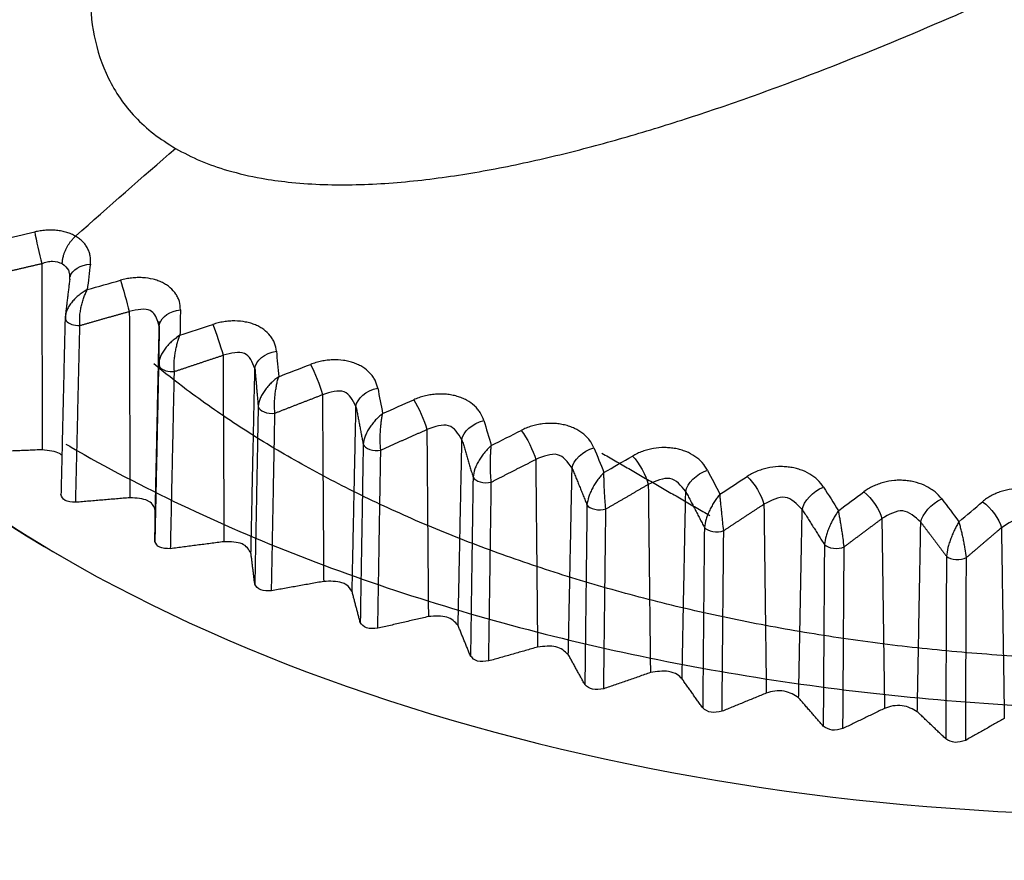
# Model space of a CAD drawing. Header units: millimetres. Extents: x 4 to 205, y 5 to 292.
# Tile 36 of 108: x 56.35 to 60.22, y 124.54 to 127.84. Entities that reach past the tile are written whole.
import ezdxf

# ---------------------------------------------------------------- set-up
doc = ezdxf.new("R2010")
doc.units = ezdxf.units.MM
doc.layers.add('1', color=7, linetype='CONTINUOUS')

msp = doc.modelspace()

# ---------------------------------------------------------------- linework, layer by layer
at = {"layer": '1', "color": 27, "linetype": 'CONTINUOUS'}
for start_param, end_param in [(0.250738, 0.785398), (0.785398, 2.800975)]:
    msp.add_ellipse((60.7581, 128.1781), major_axis=(-6, 0), ratio=0.57735, start_param=start_param, end_param=end_param, dxfattribs=at)
for points, knots in [([(57.7927, 129.883), (57.7434, 129.8364), (57.6446, 129.7433), (57.4568, 129.5503), (57.2367, 129.2998), (57.0424, 129.0359), (56.9066, 128.8173), (56.8162, 128.6496), (56.7392, 128.4785), (56.6784, 128.3043), (56.6372, 128.1279), (56.6206, 127.9507), (56.6352, 127.7753), (56.6808, 127.6345), (56.7417, 127.5296), (56.801, 127.4563), (56.873, 127.3893), (56.932, 127.352), (56.9615, 127.3334)], [0, 0, 0, 0, 0.06251, 0.125015, 0.250021, 0.375016, 0.437525, 0.500032, 0.562538, 0.625042, 0.687541, 0.750032, 0.812507, 0.874959, 0.906218, 0.937478, 0.968738, 1, 1, 1, 1]), ([(56.9615, 127.3334), (56.9934, 127.3166), (57.057, 127.283), (57.171, 127.2439), (57.2872, 127.2169), (57.409, 127.1997), (57.5282, 127.1911), (57.6981, 127.1895), (57.9134, 127.2044), (58.1708, 127.2425), (58.4252, 127.2958), (58.6756, 127.3606), (58.9214, 127.4342), (59.1628, 127.5147), (59.4787, 127.6294), (59.8629, 127.7836), (60.2337, 127.947), (60.5233, 128.0813), (60.6651, 128.1496), (60.736, 128.1837)], [0, 0, 0, 0, 0.031268, 0.062529, 0.098251, 0.125049, 0.156306, 0.187562, 0.250034, 0.31252, 0.375015, 0.437514, 0.500015, 0.562517, 0.62502, 0.750004, 0.874998, 0.937496, 1, 1, 1, 1]), ([(56.5685, 126.9887), (56.5631, 126.9916), (56.5523, 126.9974), (56.534, 127.0039), (56.5147, 127.0088), (56.4943, 127.0118), (56.4731, 127.013), (56.4515, 127.0124), (56.4296, 127.0101), (56.4151, 127.0071), (56.4079, 127.0056)], [0, 0, 0, 0, 0.125021, 0.25, 0.374997, 0.499989, 0.624967, 0.749984, 0.875016, 1, 1, 1, 1]), ([(56.6266, 126.8793), (56.6271, 126.8902), (56.6278, 126.9064), (56.6222, 126.9269), (56.6159, 126.9415), (56.6074, 126.9552), (56.5966, 126.9678), (56.5838, 126.9793), (56.5736, 126.9856), (56.5685, 126.9887)], [0, 0, 0, 0, 0.249696, 0.374802, 0.499881, 0.624866, 0.749759, 0.874694, 1, 1, 1, 1]), ([(56.436, 126.8814), (56.443, 126.8839), (56.4571, 126.8889), (56.486, 126.8925), (56.5042, 126.8858), (56.5164, 126.8813)], [0, 0, 0, 0, 0.251064, 0.502092, 1, 1, 1, 1]), ([(56.5164, 126.8813), (56.5259, 126.8733), (56.5393, 126.862), (56.5434, 126.8457), (56.5441, 126.8407)], [0, 0, 0, 0, 0.707794, 1, 1, 1, 1]), ([(56.9806, 126.6999), (56.98, 126.7107), (56.979, 126.727), (56.9712, 126.7472), (56.9607, 126.7662), (56.9455, 126.7833), (56.9265, 126.7975), (56.9104, 126.8067), (56.8927, 126.8142), (56.8673, 126.8219), (56.8395, 126.826), (56.8108, 126.8263), (56.7889, 126.8247), (56.767, 126.8214), (56.7526, 126.8177), (56.7454, 126.8159)], [0, 0, 0, 0, 0.124868, 0.187439, 0.249988, 0.374814, 0.437354, 0.499898, 0.562442, 0.624981, 0.749808, 0.812358, 0.874929, 0.937484, 1, 1, 1, 1]), ([(56.6146, 126.7791), (56.609, 126.7759), (56.598, 126.7696), (56.5823, 126.758), (56.5677, 126.7452), (56.5546, 126.731), (56.5434, 126.716), (56.5348, 126.7009), (56.5318, 126.6913), (56.5307, 126.6869)], [0, 0, 0, 0, 0.146078, 0.292135, 0.438169, 0.584179, 0.730159, 0.8761, 1, 1, 1, 1]), ([(56.5855, 126.6382), (56.5849, 126.6497), (56.5839, 126.6669), (56.5871, 126.6926), (56.5907, 126.7117), (56.5954, 126.7304), (56.6011, 126.748), (56.6074, 126.7645), (56.6122, 126.7742), (56.6145, 126.7791)], [0, 0, 0, 0, 0.248727, 0.373874, 0.499055, 0.624261, 0.749488, 0.874736, 1, 1, 1, 1]), ([(56.8918, 126.6534), (56.8853, 126.6725), (56.8666, 126.7115), (56.8112, 126.6998), (56.7798, 126.6931)], [0, 0, 0, 0, 0.432556, 1, 1, 1, 1]), ([(57.358, 126.5371), (57.3562, 126.5479), (57.3535, 126.5641), (57.3435, 126.5838), (57.3308, 126.6024), (57.3137, 126.6187), (57.293, 126.632), (57.2757, 126.6404), (57.257, 126.6471), (57.2305, 126.6536), (57.202, 126.6564), (57.1728, 126.6554), (57.1508, 126.6528), (57.129, 126.6486), (57.1148, 126.6442), (57.1077, 126.6421)], [0, 0, 0, 0, 0.124868, 0.187439, 0.249989, 0.374814, 0.437354, 0.499898, 0.562442, 0.624981, 0.749808, 0.812358, 0.874929, 0.937484, 1, 1, 1, 1]), ([(56.979, 126.5994), (56.9737, 126.5959), (56.9632, 126.5891), (56.9481, 126.5769), (56.9341, 126.5634), (56.9215, 126.5486), (56.9107, 126.5331), (56.9018, 126.5166), (56.8988, 126.5058), (56.8976, 126.5003)], [0, 0, 0, 0, 0.142012, 0.284004, 0.425973, 0.567919, 0.709836, 0.851715, 1, 1, 1, 1]), ([(56.9571, 126.4573), (56.9563, 126.4687), (56.9552, 126.4859), (56.9575, 126.5118), (56.9601, 126.5311), (56.9638, 126.5499), (56.9682, 126.5677), (56.9733, 126.5845), (56.9771, 126.5944), (56.979, 126.5994)], [0, 0, 0, 0, 0.248727, 0.373874, 0.499055, 0.624261, 0.749488, 0.874736, 1, 1, 1, 1]), ([(57.2734, 126.4685), (57.2632, 126.4941), (57.2429, 126.5452), (57.1797, 126.5291), (57.1481, 126.521)], [0, 0, 0, 0, 0.499956, 1, 1, 1, 1]), ([(57.7563, 126.3919), (57.7534, 126.4025), (57.749, 126.4186), (57.7368, 126.4378), (57.7221, 126.4557), (57.7032, 126.4713), (57.6808, 126.4836), (57.6625, 126.4912), (57.6429, 126.497), (57.6154, 126.5023), (57.5863, 126.5038), (57.557, 126.5015), (57.535, 126.4979), (57.5133, 126.4927), (57.4995, 126.4877), (57.4925, 126.4852)], [0, 0, 0, 0, 0.124868, 0.187439, 0.249989, 0.374814, 0.437354, 0.499898, 0.562442, 0.624981, 0.749808, 0.812358, 0.874929, 0.937484, 1, 1, 1, 1]), ([(64.1125, 126.1238), (64.0739, 126.1015), (63.9596, 126.0378), (63.7606, 125.9376), (63.5105, 125.8277), (63.2477, 125.7274), (62.9735, 125.6373), (62.689, 125.5578), (62.3956, 125.4893), (62.0946, 125.4322), (61.7874, 125.3867), (61.4755, 125.3531), (61.1602, 125.3316), (60.8431, 125.3222), (60.5255, 125.325), (60.209, 125.3401), (59.8951, 125.3672), (59.5851, 125.4064), (59.2805, 125.4574), (58.9828, 125.5198), (58.6933, 125.5935), (58.4134, 125.6781), (58.1443, 125.773), (57.8873, 125.8778), (57.6435, 125.992), (57.414, 126.115), (57.1999, 126.2461), (57.0218, 126.3709), (56.918, 126.4527), (56.8766, 126.4869)], [0, 0, 0, 0, 0.019963, 0.058021, 0.096099, 0.134195, 0.17231, 0.210445, 0.248598, 0.286767, 0.324951, 0.363146, 0.401349, 0.439558, 0.47777, 0.51598, 0.554186, 0.592384, 0.630571, 0.668743, 0.706899, 0.745034, 0.783148, 0.821237, 0.859302, 0.897343, 0.935364, 0.97337, 1, 1, 1, 1]), ([(57.3668, 126.4367), (57.3618, 126.4331), (57.3517, 126.4258), (57.3374, 126.4128), (57.3241, 126.3987), (57.312, 126.3834), (57.3017, 126.3674), (57.2905, 126.3453), (57.288, 126.3296), (57.2863, 126.3192)], [0, 0, 0, 0, 0.125264, 0.250511, 0.375738, 0.500945, 0.626125, 0.751273, 1, 1, 1, 1]), ([(57.3521, 126.2938), (57.3512, 126.3052), (57.35, 126.3224), (57.3512, 126.3483), (57.3529, 126.3677), (57.3555, 126.3866), (57.3587, 126.4046), (57.3624, 126.4216), (57.3653, 126.4317), (57.3668, 126.4367)], [0, 0, 0, 0, 0.248727, 0.373874, 0.499055, 0.624261, 0.749488, 0.874736, 1, 1, 1, 1]), ([(57.6707, 126.3194), (57.6583, 126.3445), (57.6333, 126.3946), (57.5703, 126.3756), (57.5388, 126.3661)], [0, 0, 0, 0, 0.499956, 1, 1, 1, 1]), ([(58.1731, 126.2651), (58.1691, 126.2757), (58.163, 126.2915), (58.1488, 126.3101), (58.1322, 126.3273), (58.1115, 126.3419), (58.0876, 126.3532), (58.0684, 126.36), (58.048, 126.3649), (58.0197, 126.3689), (57.9902, 126.369), (57.9608, 126.3654), (57.939, 126.3608), (57.9177, 126.3546), (57.9042, 126.349), (57.8975, 126.3462)], [0, 0, 0, 0, 0.124868, 0.187439, 0.249988, 0.374814, 0.437354, 0.499898, 0.562442, 0.624981, 0.749808, 0.812358, 0.874929, 0.937484, 1, 1, 1, 1]), ([(57.7755, 126.2921), (57.7707, 126.2882), (57.7613, 126.2805), (57.7478, 126.267), (57.7352, 126.2523), (57.7238, 126.2364), (57.714, 126.2199), (57.7033, 126.1974), (57.7008, 126.1816), (57.6991, 126.171)], [0, 0, 0, 0, 0.125264, 0.250511, 0.375738, 0.500945, 0.626125, 0.751273, 1, 1, 1, 1]), ([(57.7681, 126.1487), (57.7671, 126.1601), (57.7657, 126.1772), (57.7659, 126.2032), (57.7667, 126.2226), (57.7682, 126.2416), (57.7701, 126.2598), (57.7725, 126.2769), (57.7745, 126.287), (57.7754, 126.2921)], [0, 0, 0, 0, 0.248727, 0.373874, 0.499055, 0.624261, 0.749488, 0.874736, 1, 1, 1, 1]), ([(58.0872, 126.1888), (58.0725, 126.2132), (58.043, 126.2621), (57.9805, 126.2403), (57.9493, 126.2293)], [0, 0, 0, 0, 0.499955, 1, 1, 1, 1]), ([(58.6058, 126.1577), (58.6007, 126.168), (58.593, 126.1835), (58.5768, 126.2014), (58.5584, 126.2178), (58.536, 126.2315), (58.5109, 126.2417), (58.4908, 126.2475), (58.4698, 126.2515), (58.4409, 126.2542), (58.4112, 126.253), (58.382, 126.2481), (58.3605, 126.2425), (58.3396, 126.2353), (58.3266, 126.2291), (58.3201, 126.226)], [0, 0, 0, 0, 0.124868, 0.187439, 0.249988, 0.374814, 0.437354, 0.499898, 0.562442, 0.624981, 0.749808, 0.812358, 0.874929, 0.937484, 1, 1, 1, 1]), ([(56.5305, 126.1722), (56.5372, 126.1682), (56.8187, 126.0049), (57.4312, 125.7136), (58.4666, 125.3893), (59.59, 125.1847), (60.7583, 125.1076), (61.9265, 125.1612), (63.0501, 125.3429), (63.9121, 125.5969), (64.5406, 125.8522), (64.8238, 126.0011), (64.9654, 126.0756)], [0, 0, 0, 0, 0.003071, 0.127668, 0.252265, 0.376863, 0.50146, 0.626057, 0.750655, 0.875252, 0.937626, 1, 1, 1, 1]), ([(58.2025, 126.1665), (58.1981, 126.1624), (58.1894, 126.1543), (58.1768, 126.1401), (58.165, 126.1249), (58.1543, 126.1086), (58.1451, 126.0916), (58.1349, 126.0686), (58.1324, 126.0526), (58.1308, 126.0421)], [0, 0, 0, 0, 0.125264, 0.250511, 0.375738, 0.500945, 0.626125, 0.751273, 1, 1, 1, 1]), ([(58.2026, 126.0229), (58.2015, 126.0343), (58.1999, 126.0513), (58.1991, 126.0772), (58.199, 126.0967), (58.1993, 126.1157), (58.2, 126.1339), (58.201, 126.1511), (58.202, 126.1614), (58.2025, 126.1665)], [0, 0, 0, 0, 0.248727, 0.373874, 0.499055, 0.624261, 0.749488, 0.874736, 1, 1, 1, 1]), ([(59.0519, 126.0701), (59.0457, 126.0802), (59.0364, 126.0953), (59.0184, 126.1125), (58.9981, 126.128), (58.9743, 126.1406), (58.9481, 126.1496), (58.9273, 126.1546), (58.9057, 126.1576), (58.8764, 126.159), (58.8467, 126.1564), (58.8177, 126.1501), (58.7967, 126.1436), (58.7764, 126.1355), (58.7639, 126.1287), (58.7577, 126.1253)], [0, 0, 0, 0, 0.124868, 0.187439, 0.249988, 0.374814, 0.437354, 0.499898, 0.562442, 0.624981, 0.749808, 0.812358, 0.874929, 0.937484, 1, 1, 1, 1]), ([(56.5141, 126.1282), (56.5116, 126.1307), (56.4956, 126.1433), (56.4635, 126.1468), (56.4373, 126.1497)], [0, 0, 0, 0, 0.182564, 1, 1, 1, 1]), ([(58.52, 126.0774), (58.5032, 126.1011), (58.4695, 126.1486), (58.4079, 126.1239), (58.3771, 126.1116)], [0, 0, 0, 0, 0.499955, 1, 1, 1, 1]), ([(59.5084, 126.0031), (59.5012, 126.0128), (59.4904, 126.0275), (59.4706, 126.0438), (59.4488, 126.0584), (59.4236, 126.0699), (59.3963, 126.0777), (59.375, 126.0817), (59.3531, 126.0837), (59.3235, 126.0838), (59.2939, 126.0799), (59.2655, 126.0723), (59.245, 126.0648), (59.2254, 126.0558), (59.2135, 126.0485), (59.2076, 126.0448)], [0, 0, 0, 0, 0.124874, 0.187445, 0.249995, 0.374821, 0.43736, 0.499904, 0.562446, 0.624984, 0.749809, 0.812358, 0.874928, 0.937483, 1, 1, 1, 1]), ([(58.6453, 126.0606), (58.6413, 126.0563), (58.6332, 126.0478), (58.6217, 126.0331), (58.6108, 126.0173), (58.6009, 126.0006), (58.5923, 125.9832), (58.5828, 125.9597), (58.5803, 125.9437), (58.5786, 125.933)], [0, 0, 0, 0, 0.125264, 0.250511, 0.375738, 0.500945, 0.626125, 0.751273, 1, 1, 1, 1]), ([(58.6528, 125.9172), (58.6516, 125.9285), (58.6499, 125.9454), (58.6481, 125.9713), (58.647, 125.9907), (58.6462, 126.0098), (58.6456, 126.028), (58.6453, 126.0452), (58.6453, 126.0555), (58.6453, 126.0606)], [0, 0, 0, 0, 0.248727, 0.373874, 0.499055, 0.624261, 0.749488, 0.874736, 1, 1, 1, 1]), ([(58.9667, 125.986), (58.9478, 126.0089), (58.91, 126.0548), (58.8497, 126.0273), (58.8195, 126.0136)], [0, 0, 0, 0, 0.499953, 1, 1, 1, 1]), ([(59.9726, 125.9569), (59.9645, 125.9663), (59.9522, 125.9805), (59.9308, 125.9958), (59.9075, 126.0094), (59.8811, 126.0197), (59.853, 126.0263), (59.8313, 126.0293), (59.8091, 126.0303), (59.7795, 126.029), (59.7501, 126.0238), (59.7224, 126.0149), (59.7026, 126.0065), (59.6839, 125.9967), (59.6727, 125.9888), (59.6671, 125.9849)], [0, 0, 0, 0, 0.124868, 0.187439, 0.249989, 0.374814, 0.437354, 0.499898, 0.562442, 0.624981, 0.749808, 0.812358, 0.874929, 0.937484, 1, 1, 1, 1]), ([(56.5692, 125.9433), (56.553, 125.9445), (56.5205, 125.9469), (56.5143, 125.9652), (56.5112, 125.9743)], [0, 0, 0, 0, 0.5, 1, 1, 1, 1]), ([(59.1012, 125.9751), (59.0975, 125.9706), (59.0902, 125.9618), (59.0797, 125.9466), (59.0698, 125.9303), (59.0607, 125.9131), (59.0528, 125.8954), (59.044, 125.8715), (59.0415, 125.8553), (59.0399, 125.8446)], [0, 0, 0, 0, 0.125264, 0.250511, 0.375738, 0.500945, 0.626125, 0.751273, 1, 1, 1, 1]), ([(59.116, 125.8322), (59.1147, 125.8434), (59.1128, 125.8603), (59.1101, 125.8861), (59.1081, 125.9054), (59.1061, 125.9244), (59.1043, 125.9426), (59.1026, 125.9597), (59.1016, 125.97), (59.1011, 125.9751)], [0, 0, 0, 0, 0.248727, 0.373874, 0.499055, 0.624261, 0.749488, 0.874736, 1, 1, 1, 1]), ([(59.4245, 125.9151), (59.4036, 125.9372), (59.3619, 125.9812), (59.3033, 125.951), (59.274, 125.936)], [0, 0, 0, 0, 0.500634, 1, 1, 1, 1]), ([(60.4417, 125.9319), (60.4326, 125.941), (60.419, 125.9545), (60.396, 125.9689), (60.3714, 125.9813), (60.3441, 125.9904), (60.3153, 125.9957), (60.2932, 125.9977), (60.271, 125.9977), (60.2414, 125.9951), (60.2126, 125.9885), (60.1857, 125.9784), (60.1667, 125.9692), (60.1489, 125.9585), (60.1385, 125.9501), (60.1333, 125.9459)], [0, 0, 0, 0, 0.124868, 0.187439, 0.249988, 0.374814, 0.437354, 0.499898, 0.562442, 0.624981, 0.749808, 0.812358, 0.874929, 0.937484, 1, 1, 1, 1]), ([(56.882, 125.912), (56.8771, 125.925), (56.8717, 125.9392), (56.8359, 125.9584), (56.8079, 125.9599), (56.7823, 125.9613)], [0, 0, 0, 0, 0.455704, 0.501974, 1, 1, 1, 1]), ([(59.5672, 125.9105), (59.564, 125.9059), (59.5575, 125.8967), (59.5481, 125.8811), (59.5392, 125.8644), (59.531, 125.8468), (59.5239, 125.8287), (59.5158, 125.8044), (59.5134, 125.7882), (59.5117, 125.7774)], [0, 0, 0, 0, 0.125264, 0.250511, 0.375738, 0.500945, 0.626125, 0.751273, 1, 1, 1, 1]), ([(59.5893, 125.7685), (59.5879, 125.7796), (59.5859, 125.7964), (59.5822, 125.822), (59.5793, 125.8412), (59.5762, 125.8601), (59.5732, 125.8782), (59.5701, 125.8952), (59.5682, 125.9054), (59.5672, 125.9105)], [0, 0, 0, 0, 0.248727, 0.373874, 0.499055, 0.624261, 0.749488, 0.874736, 1, 1, 1, 1]), ([(59.8904, 125.8652), (59.8678, 125.8862), (59.8225, 125.9283), (59.7659, 125.8955), (59.7375, 125.8792)], [0, 0, 0, 0, 0.499956, 1, 1, 1, 1]), ([(60.0406, 125.8672), (60.0378, 125.8625), (60.0322, 125.853), (60.024, 125.837), (60.0161, 125.8199), (60.0089, 125.8019), (60.0025, 125.7836), (59.9952, 125.7589), (59.9929, 125.7426), (59.9913, 125.7317)], [0, 0, 0, 0, 0.125264, 0.250511, 0.375738, 0.500945, 0.626125, 0.751273, 1, 1, 1, 1]), ([(60.0698, 125.7263), (60.0684, 125.7374), (60.0663, 125.7541), (60.0616, 125.7795), (60.0578, 125.7986), (60.0536, 125.8173), (60.0493, 125.8352), (60.0449, 125.8521), (60.042, 125.8622), (60.0406, 125.8672)], [0, 0, 0, 0, 0.248727, 0.373874, 0.499055, 0.624261, 0.749488, 0.874736, 1, 1, 1, 1]), ([(60.3617, 125.8365), (60.3374, 125.8565), (60.2889, 125.8964), (60.2346, 125.8612), (60.2074, 125.8435)], [0, 0, 0, 0, 0.499955, 1, 1, 1, 1]), ([(56.9422, 125.7611), (56.9259, 125.7616), (56.8932, 125.7625), (56.8845, 125.7805), (56.8802, 125.7895)], [0, 0, 0, 0, 0.499999, 1, 1, 1, 1]), ([(57.2579, 125.7438), (57.2492, 125.7582), (57.2318, 125.787), (57.1785, 125.7881), (57.1519, 125.7886)], [0, 0, 0, 0, 0.499998, 1, 1, 1, 1]), ([(57.3388, 125.5958), (57.3232, 125.5955), (57.2908, 125.5947), (57.2791, 125.6123), (57.273, 125.6214)], [0, 0, 0, 0, 0.478184, 1, 1, 1, 1]), ([(57.6554, 125.5927), (57.6494, 125.6026), (57.6412, 125.6162), (57.6018, 125.6343), (57.5692, 125.6334), (57.5437, 125.6326)], [0, 0, 0, 0, 0.366977, 0.504733, 1, 1, 1, 1]), ([(58.072, 125.4594), (58.0595, 125.4729), (58.0345, 125.4998), (57.9817, 125.4962), (57.9553, 125.4943)], [0, 0, 0, 0, 0.499997, 1, 1, 1, 1]), ([(57.7564, 125.4485), (57.7401, 125.4475), (57.7077, 125.4455), (57.6941, 125.4626), (57.6874, 125.4711)], [0, 0, 0, 0, 0.499981, 1, 1, 1, 1]), ([(58.5052, 125.345), (58.4909, 125.3579), (58.4622, 125.3836), (58.4102, 125.3776), (58.3843, 125.3746)], [0, 0, 0, 0, 0.499997, 1, 1, 1, 1]), ([(58.1925, 125.32), (58.1764, 125.3183), (58.1444, 125.3149), (58.1286, 125.3313), (58.1207, 125.3395)], [0, 0, 0, 0, 0.499997, 1, 1, 1, 1]), ([(58.9522, 125.25), (58.9467, 125.2557), (58.9348, 125.2682), (58.89, 125.2844), (58.8522, 125.2782), (58.8278, 125.2742)], [0, 0, 0, 0, 0.233036, 0.505954, 1, 1, 1, 1]), ([(58.6444, 125.2111), (58.6287, 125.2087), (58.5972, 125.2038), (58.5792, 125.2195), (58.5702, 125.2273)], [0, 0, 0, 0, 0.499997, 1, 1, 1, 1]), ([(59.4104, 125.1751), (59.3936, 125.1861), (59.3681, 125.2027), (59.3159, 125.2036), (59.2942, 125.197), (59.2833, 125.1937)], [0, 0, 0, 0, 0.494002, 0.747001, 1, 1, 1, 1]), ([(59.1094, 125.1225), (59.094, 125.1194), (59.0634, 125.1131), (59.0433, 125.128), (59.0333, 125.1354)], [0, 0, 0, 0, 0.499996, 1, 1, 1, 1]), ([(59.8769, 125.1207), (59.8586, 125.1309), (59.831, 125.1464), (59.7789, 125.1449), (59.7582, 125.1374), (59.7479, 125.1336)], [0, 0, 0, 0, 0.494002, 0.747001, 1, 1, 1, 1]), ([(59.5845, 125.0547), (59.5697, 125.0509), (59.5401, 125.0434), (59.518, 125.0573), (59.507, 125.0642)], [0, 0, 0, 0, 0.499995, 1, 1, 1, 1]), ([(60.0669, 125.0082), (60.0527, 125.0038), (60.0242, 124.9949), (60.0003, 125.0078), (59.9884, 125.0143)], [0, 0, 0, 0, 0.499994, 1, 1, 1, 1])]:
    msp.add_open_spline(points, degree=3, knots=knots, dxfattribs=at)
for points, degree in [([(56.5685, 126.9887), (56.6991, 127.1053), (56.8301, 127.2202), (56.9615, 127.3334)], 3), ([(56.2756, 126.9748), (56.3197, 126.985), (56.3638, 126.9953), (56.4079, 127.0056)], 3), ([(56.4079, 127.0056), (56.4136, 126.9734), (56.4261, 126.9183), (56.4359, 126.8814)], 3), ([(55.2462, 126.8524), (55.541, 126.4311), (55.9771, 126.0426), (56.531, 125.7196)], 3), ([(56.2396, 126.8353), (56.3375, 126.8587), (56.436, 126.8814)], 2), ([(56.436, 126.8814), (56.4373, 126.1497)], 1), ([(56.5474, 126.8311), (56.5556, 126.8566), (56.5877, 126.8769), (56.6266, 126.8793)], 3), ([(56.6266, 126.8793), (56.6226, 126.8459), (56.6186, 126.8125), (56.6146, 126.7791)], 3), ([(56.5454, 126.8182), (56.5364, 126.7439), (56.5274, 126.6692)], 2), ([(56.5441, 126.8407), (56.5452, 126.8336), (56.5453, 126.8259), (56.5454, 126.8182)], 3), ([(56.5445, 126.8405), (56.5472, 126.8309)], 1), ([(56.5454, 126.8182), (56.5453, 126.8226), (56.5461, 126.827), (56.5474, 126.8311)], 3), ([(56.6145, 126.7791), (56.6582, 126.7914), (56.7018, 126.8036), (56.7454, 126.8159)], 3), ([(56.7454, 126.8159), (56.7547, 126.784), (56.77, 126.7295), (56.7798, 126.6931)], 3), ([(56.899, 126.6455), (56.9066, 126.6725), (56.9402, 126.6956), (56.9806, 126.6999)], 3), ([(56.9806, 126.6999), (56.9801, 126.6664), (56.9796, 126.6329), (56.979, 126.5994)], 3), ([(56.5274, 126.6692), (56.5112, 125.9743)], 1), ([(56.5274, 126.6692), (56.5268, 126.665), (56.5282, 126.6608), (56.5311, 126.6569)], 3), ([(56.5307, 126.6869), (56.5292, 126.681), (56.5283, 126.6751), (56.5274, 126.6692)], 3), ([(56.5304, 126.6879), (56.5272, 126.672), (56.5307, 126.6554)], 2), ([(56.5855, 126.6382), (56.6824, 126.666), (56.7798, 126.6931)], 2), ([(56.7798, 126.6931), (56.7823, 125.9613)], 1), ([(56.5311, 126.6569), (56.5401, 126.6452), (56.563, 126.6364), (56.5855, 126.6382)], 3), ([(56.5692, 125.9433), (56.5855, 126.6382)], 1), ([(56.882, 125.912), (56.8975, 126.6351)], 1), ([(56.8975, 126.6351), (56.8956, 126.6413), (56.8938, 126.6474), (56.8918, 126.6534)], 3), ([(56.8955, 126.6537), (56.899, 126.6451)], 1), ([(56.8975, 126.6351), (56.8975, 126.6386), (56.8981, 126.6421), (56.899, 126.6455)], 3), ([(56.979, 126.5994), (57.0219, 126.6136), (57.0648, 126.6278), (57.1077, 126.6421)], 3), ([(57.1077, 126.6421), (57.1205, 126.6107), (57.1384, 126.5569), (57.1481, 126.521)], 3), ([(56.9571, 126.4573), (57.0523, 126.4895), (57.1481, 126.521)], 2), ([(57.1481, 126.521), (57.1519, 125.7886)], 1), ([(57.2734, 126.4685), (57.2748, 126.4997), (57.3124, 126.5302), (57.358, 126.5371)], 3), ([(57.358, 126.5371), (57.3609, 126.5036), (57.3639, 126.4702), (57.3668, 126.4367)], 3), ([(56.895, 126.4856), (56.8802, 125.7895)], 1), ([(56.895, 126.4856), (56.8949, 126.4818), (56.8965, 126.4781), (56.8993, 126.4747)], 3), ([(56.8976, 126.5003), (56.8965, 126.4954), (56.8957, 126.4905), (56.895, 126.4856)], 3), ([(56.8972, 126.5014), (56.8956, 126.4873), (56.8993, 126.4729)], 2), ([(56.8993, 126.4747), (56.9092, 126.4629), (56.9341, 126.4545), (56.9571, 126.4573)], 3), ([(57.2661, 126.1302), (57.2734, 126.4685)], 1), ([(57.2734, 126.4685), (57.2799, 126.394), (57.2863, 126.3192)], 2), ([(57.3668, 126.4367), (57.4087, 126.4529), (57.4506, 126.469), (57.4925, 126.4852)], 3), ([(57.4925, 126.4852), (57.5087, 126.4544), (57.5292, 126.4016), (57.5388, 126.3661)], 3), ([(56.9422, 125.7611), (56.9571, 126.4573)], 1), ([(57.6707, 126.3194), (57.673, 126.3507), (57.7109, 126.3829), (57.7563, 126.3919)], 3), ([(57.7563, 126.3919), (57.7627, 126.3586), (57.7691, 126.3254), (57.7755, 126.2921)], 3), ([(57.3521, 126.2938), (57.4452, 126.3302), (57.5388, 126.3661)], 2), ([(57.5388, 126.3661), (57.5437, 125.6326)], 1), ([(57.2863, 126.3192), (57.273, 125.6214)], 1), ([(57.2864, 126.3192), (57.2885, 126.3023), (57.3233, 126.2888), (57.3521, 126.2938)], 3), ([(57.6554, 125.5927), (57.6707, 126.3194)], 1), ([(57.6707, 126.3194), (57.685, 126.2453), (57.6991, 126.171)], 2), ([(57.7754, 126.2921), (57.8161, 126.3102), (57.8568, 126.3282), (57.8975, 126.3462)], 3), ([(57.8975, 126.3462), (57.9169, 126.3163), (57.9399, 126.2644), (57.9493, 126.2293)], 3), ([(57.3388, 125.5958), (57.3521, 126.2938)], 1), ([(58.0872, 126.1888), (58.0901, 126.2202), (58.1283, 126.2541), (58.1731, 126.2651)], 3), ([(58.1731, 126.2651), (58.1829, 126.2322), (58.1927, 126.1994), (58.2025, 126.1665)], 3), ([(57.7681, 126.1487), (57.8588, 126.1895), (57.9493, 126.2293)], 2), ([(57.9493, 126.2293), (57.9553, 125.4943)], 1), ([(58.2025, 126.1665), (58.2417, 126.1863), (58.2809, 126.2062), (58.3201, 126.226)], 3), ([(58.3201, 126.226), (58.3427, 126.1971), (58.368, 126.1463), (58.3771, 126.1116)], 3), ([(57.6991, 126.171), (57.6874, 125.4711)], 1), ([(57.6991, 126.171), (57.7036, 126.1543), (57.7401, 126.1425), (57.7681, 126.1487)], 3), ([(58.072, 125.4594), (58.0872, 126.1888)], 1), ([(58.0872, 126.1888), (58.109, 126.1156), (58.1308, 126.0421)], 2), ([(58.52, 126.0774), (58.5237, 126.109), (58.5618, 126.1446), (58.6058, 126.1577)], 3), ([(58.6058, 126.1577), (58.619, 126.1253), (58.6322, 126.093), (58.6453, 126.0606)], 3), ([(56.4373, 126.1497), (56.222, 126.1412)], 1), ([(57.2579, 125.7438), (57.2661, 126.1302)], 1), ([(57.7564, 125.4485), (57.7681, 126.1487)], 1), ([(58.6368, 126.1368), (59.061, 125.8919)], 1), ([(58.6453, 126.0606), (58.6827, 126.0822), (58.7202, 126.1038), (58.7577, 126.1253)], 3), ([(58.7577, 126.1253), (58.7833, 126.0975), (58.8108, 126.0479), (58.8195, 126.0136)], 3), ([(58.2026, 126.0229), (58.2896, 126.0675), (58.3771, 126.1116)], 2), ([(58.3771, 126.1116), (58.3843, 125.3746)], 1), ([(58.1308, 126.0421), (58.1299, 125.9836)], 1), ([(58.1308, 126.0421), (58.1376, 126.0255), (58.1756, 126.0154), (58.2026, 126.0229)], 3), ([(58.5052, 125.345), (58.52, 126.0774)], 1), ([(58.52, 126.0774), (58.5494, 126.0054), (58.5786, 125.933)], 2), ([(58.9667, 125.986), (58.9711, 126.0178), (59.0089, 126.0551), (59.0519, 126.0701)], 3), ([(59.0519, 126.0701), (59.0683, 126.0385), (59.0847, 126.0068), (59.1012, 125.9751)], 3), ([(59.1011, 125.9751), (59.1366, 125.9983), (59.1721, 126.0216), (59.2076, 126.0448)], 3), ([(59.2076, 126.0448), (59.2362, 126.0181), (59.2656, 125.9699), (59.274, 125.936)], 3), ([(58.1925, 125.32), (58.2026, 126.0229)], 1), ([(58.6528, 125.9172), (58.7359, 125.9657), (58.8195, 126.0136)], 2), ([(58.8195, 126.0136), (58.8278, 125.2742)], 1), ([(59.4245, 125.9151), (59.4295, 125.9471), (59.4668, 125.9862), (59.5084, 126.0031)], 3), ([(59.5084, 126.0031), (59.528, 125.9722), (59.5476, 125.9414), (59.5672, 125.9105)], 3), ([(58.1299, 125.9836), (58.1207, 125.3395)], 1), ([(58.9522, 125.25), (58.9667, 125.986)], 1), ([(58.9667, 125.986), (59.0034, 125.9155), (59.0399, 125.8446)], 2), ([(59.5672, 125.9105), (59.6005, 125.9353), (59.6338, 125.9601), (59.6671, 125.9849)], 3), ([(59.6671, 125.9849), (59.6984, 125.9596), (59.7296, 125.9127), (59.7375, 125.8792)], 3), ([(56.7823, 125.9613), (56.5692, 125.9433)], 1), ([(58.5786, 125.933), (58.5702, 125.2273)], 1), ([(58.5786, 125.933), (58.5877, 125.9169), (58.627, 125.9085), (58.6528, 125.9172)], 3), ([(59.116, 125.8322), (59.1947, 125.8844), (59.274, 125.936)], 2), ([(59.274, 125.936), (59.2833, 125.1937)], 1), ([(59.8904, 125.8652), (59.8961, 125.8975), (59.9326, 125.9382), (59.9726, 125.9569)], 3), ([(59.9726, 125.9569), (59.9953, 125.927), (60.018, 125.8971), (60.0406, 125.8672)], 3), ([(60.0406, 125.8672), (60.0715, 125.8934), (60.1024, 125.9197), (60.1333, 125.9459)], 3), ([(60.1333, 125.9459), (60.1671, 125.9221), (60.2, 125.8767), (60.2074, 125.8435)], 3), ([(56.8802, 125.7895), (56.882, 125.912)], 1), ([(58.6444, 125.2111), (58.6528, 125.9172)], 1), ([(59.4104, 125.1751), (59.4245, 125.9151)], 1), ([(59.4245, 125.9151), (59.4682, 125.8464), (59.5117, 125.7774)], 2), ([(59.5893, 125.7685), (59.6632, 125.8241), (59.7375, 125.8792)], 2), ([(59.7375, 125.8792), (59.7479, 125.1336)], 1), ([(59.8769, 125.1207), (59.8904, 125.8652)], 1), ([(59.8904, 125.8652), (59.941, 125.7986), (59.9913, 125.7317)], 2), ([(59.0399, 125.8446), (59.0333, 125.1354)], 1), ([(59.0399, 125.8446), (59.0513, 125.8289), (59.0915, 125.8223), (59.116, 125.8322)], 3), ([(59.1094, 125.1225), (59.116, 125.8322)], 1), ([(60.0698, 125.7263), (60.1384, 125.7852), (60.2074, 125.8435)], 2), ([(60.2074, 125.8435), (60.2187, 125.0943)], 1), ([(57.1519, 125.7886), (56.9422, 125.7611)], 1), ([(59.5117, 125.7774), (59.507, 125.0642)], 1), ([(59.5117, 125.7774), (59.5253, 125.7622), (59.5663, 125.7575), (59.5893, 125.7685)], 3), ([(59.5845, 125.0547), (59.5893, 125.7685)], 1), ([(57.273, 125.6214), (57.2579, 125.7438)], 1), ([(59.9913, 125.7317), (59.9884, 125.0143)], 1), ([(59.9913, 125.7317), (60.0069, 125.7172), (60.0485, 125.7144), (60.0698, 125.7263)], 3), ([(60.0669, 125.0082), (60.0698, 125.7263)], 1), ([(57.5437, 125.6326), (57.3388, 125.5958)], 1), ([(57.6874, 125.4711), (57.6554, 125.5927)], 1), ([(57.9553, 125.4943), (57.7564, 125.4485)], 1), ([(58.1207, 125.3395), (58.072, 125.4594)], 1), ([(58.3843, 125.3746), (58.1925, 125.32)], 1), ([(58.5702, 125.2273), (58.5052, 125.345)], 1), ([(58.8278, 125.2742), (58.6444, 125.2111)], 1), ([(59.0333, 125.1354), (58.9522, 125.25)], 1), ([(59.2833, 125.1937), (59.1094, 125.1225)], 1), ([(59.507, 125.0642), (59.4104, 125.1751)], 1), ([(59.7479, 125.1336), (59.5845, 125.0547)], 1), ([(59.9884, 125.0143), (59.8769, 125.1207)], 1), ([(60.2187, 125.0943), (60.0669, 125.0082)], 1)]:
    msp.add_open_spline(points, degree=degree, dxfattribs=at)
msp.add_rational_spline([(56.5164, 126.8813), (56.517, 126.9191), (56.5368, 126.9605), (56.5685, 126.9887)], [1.13053777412, 0.969856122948, 0.957514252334, 1.09351216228], degree=3, dxfattribs=at)
at = {"layer": '1', "color": 27, "linetype": 'CONTINUOUS', "extrusion": (-7.29615e-10, 1.2126e-11, -1)}
msp.add_open_spline([(56.8975, 126.6351), (56.8962, 126.5605), (56.895, 126.4856)], degree=2, dxfattribs=at)

doc.saveas('drawing.dxf')
